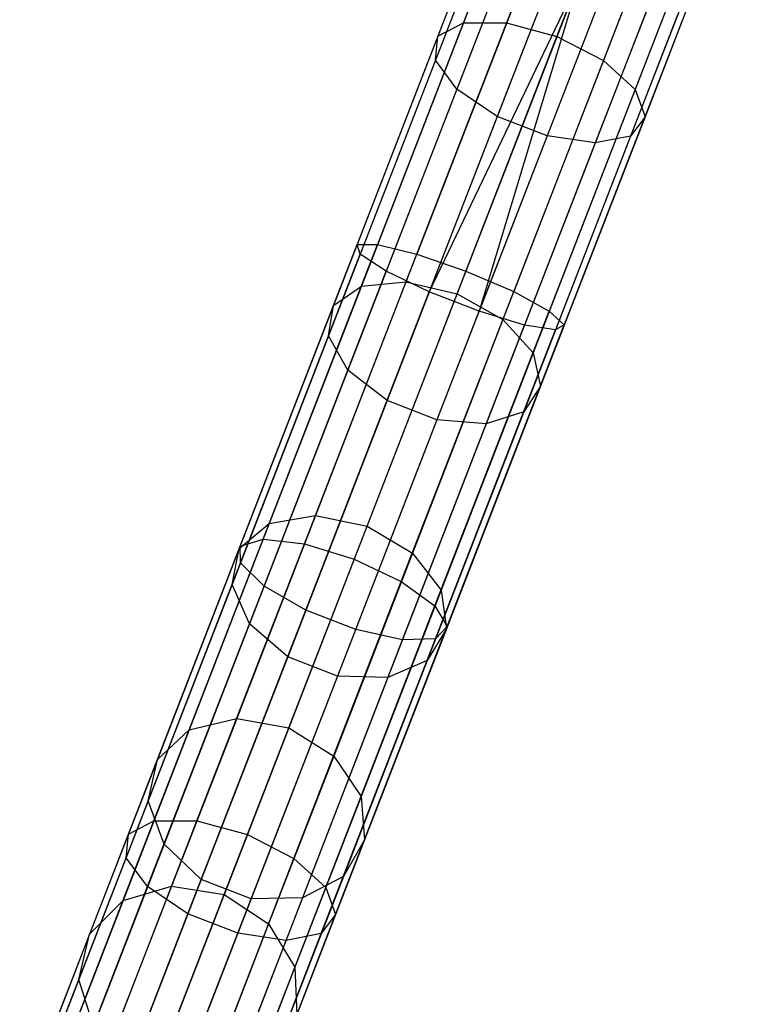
# Model space of a CAD drawing. Extents: x -91 to 91, y -91 to 262.
# Tile 88 of 256: x -30.37 to -23.78, y -74.58 to -65.79. Entities that reach past the tile are written whole.
import ezdxf

# ---------------------------------------------------------------- set-up
doc = ezdxf.new("R2010")
doc.units = 0
doc.header["$LTSCALE"] = 25.4
doc.layers.get('0').update_dxf_attribs({"linetype": 'CONTINUOUS'})

# ---------------------------------------------------------------- blocks, each defined once
blk = doc.blocks.new('ETE0_STL_1')
at = {"color": 0}
for p, q in [((-25.4238, -63.2894, 318.5705), (-26.4046, -65.817, 317.5025)), ((-25.4238, -63.2894, 318.5705), (-26.4046, -65.817, 317.5025)), ((-25.6299, -63.3514, 318.998), (-26.6333, -65.9372, 317.9055)), ((-25.6299, -63.3514, 318.998), (-26.6333, -65.9372, 317.9055)), ((-25.0559, -63.3315, 318.2673), (-26.0206, -65.8178, 317.2168)), ((-25.0559, -63.3315, 318.2673), (-26.0206, -65.8178, 317.2168)), ((-25.5693, -65.9395, 317.1137), (-24.6104, -63.468, 318.1579)), ((-25.5693, -65.9395, 317.1137), (-24.6104, -63.468, 318.1579)), ((-25.627, -63.5033, 319.4519), (-26.6543, -66.1509, 318.3333)), ((-25.627, -63.5033, 319.4519), (-26.6543, -66.1509, 318.3333)), ((-25.4156, -63.7102, 319.8282), (-26.4628, -66.409, 318.6879)), ((-25.4156, -63.7102, 319.8282), (-26.4628, -66.409, 318.6879)), ((-24.1894, -63.6677, 318.2673), (-25.1541, -66.154, 317.2168)), ((-24.1894, -63.6677, 318.2673), (-25.1541, -66.154, 317.2168)), ((-23.8893, -63.8848, 318.5705), (-24.8701, -66.4124, 317.5025)), ((-23.8893, -63.8848, 318.5705), (-24.8701, -66.4124, 317.5025)), ((-25.0443, -63.9248, 320.0407), (-26.1027, -66.6526, 318.8882)), ((-25.0443, -63.9248, 320.0407), (-26.1027, -66.6526, 318.8882)), ((-23.779, -64.0696, 318.998), (-24.7823, -66.6554, 317.9055)), ((-23.779, -64.0696, 318.998), (-24.7823, -66.6554, 317.9055)), ((-24.5981, -64.098, 320.0407), (-25.6565, -66.8258, 318.8882)), ((-24.5981, -64.098, 320.0407), (-25.6565, -66.8258, 318.8882)), ((-23.8836, -64.1797, 319.4519), (-24.9109, -66.8273, 318.3333)), ((-23.8836, -64.1797, 319.4519), (-24.9109, -66.8273, 318.3333)), ((-24.1792, -64.19, 319.8282), (-25.2264, -66.8888, 318.6879)), ((-24.1792, -64.19, 319.8282), (-25.2264, -66.8888, 318.6879)), ((-26.2859, -65.042, 170.1281), (-27.3545, -67.7959, 170.3488)), ((-26.2859, -65.042, 170.1281), (-27.3545, -67.7959, 170.3488)), ((-26.2321, -65.0629, 169.653), (-27.3262, -67.8826, 169.879)), ((-26.2321, -65.0629, 169.653), (-27.3262, -67.8826, 169.879)), ((-26.1277, -65.1034, 170.5757), (-27.1722, -67.7953, 170.7914)), ((-26.1277, -65.1034, 170.5757), (-27.1722, -67.7953, 170.7914)), ((-25.9786, -65.1612, 169.2591), (-27.0939, -68.0356, 169.4894)), ((-25.9786, -65.1612, 169.2591), (-27.0939, -68.0356, 169.4894)), ((-25.7937, -65.233, 170.8931), (-26.8211, -67.881, 171.1053)), ((-25.7937, -65.233, 170.8931), (-26.8211, -67.881, 171.1053)), ((-25.5835, -65.3146, 169.0367), (-26.7108, -68.2197, 169.2695)), ((-25.5835, -65.3146, 169.0367), (-26.7108, -68.2197, 169.2695)), ((-25.3604, -65.4011, 169.0076), (-26.7108, -68.2197, 169.2695)), ((-25.3604, -65.4011, 169.0076), (-26.7108, -68.2197, 169.2695)), ((-25.3604, -65.4011, 171.0076), (-26.3817, -68.0332, 171.2186)), ((-25.3604, -65.4011, 171.0076), (-26.3817, -68.0332, 171.2186)), ((-25.3604, -65.4011, 169.0076), (-26.2646, -68.3928, 169.2695)), ((-25.3604, -65.4011, 169.0076), (-26.2646, -68.3928, 169.2695)), ((-25.1373, -65.4877, 169.0367), (-26.2646, -68.3928, 169.2695)), ((-25.1373, -65.4877, 169.0367), (-26.2646, -68.3928, 169.2695)), ((-24.9272, -65.5692, 170.8931), (-25.9546, -68.2172, 171.1053)), ((-24.9272, -65.5692, 170.8931), (-25.9546, -68.2172, 171.1053)), ((-24.7422, -65.641, 169.2591), (-25.8575, -68.5153, 169.4894)), ((-24.7422, -65.641, 169.2591), (-25.8575, -68.5153, 169.4894)), ((-24.5932, -65.6988, 170.5757), (-25.6377, -68.3908, 170.7914)), ((-24.5932, -65.6988, 170.5757), (-25.6377, -68.3908, 170.7914)), ((-24.4887, -65.7394, 169.653), (-25.5829, -68.5591, 169.879)), ((-24.4887, -65.7394, 169.653), (-25.5829, -68.5591, 169.879)), ((-24.435, -65.7602, 170.1281), (-25.5035, -68.5141, 170.3488)), ((-24.435, -65.7602, 170.1281), (-25.5035, -68.5141, 170.3488)), ((-26.4046, -65.817, 317.5025), (-27.3165, -68.1673, 316.0412)), ((-26.4046, -65.817, 317.5025), (-27.3165, -68.1673, 316.0412)), ((-26.0206, -65.8178, 317.2168), (-26.9177, -68.1297, 315.7793)), ((-26.0206, -65.8178, 317.2168), (-26.9177, -68.1297, 315.7793)), ((-26.6333, -65.9372, 317.9055), (-26.4046, -65.817, 317.5025)), ((-26.6333, -65.9372, 317.9055), (-26.4046, -65.817, 317.5025)), ((-26.4046, -65.817, 317.5025), (-26.0206, -65.8178, 317.2168)), ((-26.4046, -65.817, 317.5025), (-26.0206, -65.8178, 317.2168)), ((-26.0206, -65.8178, 317.2168), (-25.5693, -65.9395, 317.1137)), ((-26.0206, -65.8178, 317.2168), (-25.5693, -65.9395, 317.1137)), ((-26.6333, -65.9372, 317.9055), (-27.5662, -68.3416, 316.4104)), ((-26.6333, -65.9372, 317.9055), (-27.5662, -68.3416, 316.4104)), ((-26.6543, -66.1509, 318.3333), (-26.6333, -65.9372, 317.9055)), ((-26.6543, -66.1509, 318.3333), (-26.6333, -65.9372, 317.9055)), ((-26.461, -68.2375, 315.6848), (-25.5693, -65.9395, 317.1137)), ((-26.461, -68.2375, 315.6848), (-25.5693, -65.9395, 317.1137)), ((-25.5693, -65.9395, 317.1137), (-25.1541, -66.154, 317.2168)), ((-25.5693, -65.9395, 317.1137), (-25.1541, -66.154, 317.2168)), ((-26.6543, -66.1509, 318.3333), (-27.6095, -68.6127, 316.8025)), ((-26.6543, -66.1509, 318.3333), (-27.6095, -68.6127, 316.8025)), ((-26.4628, -66.409, 318.6879), (-26.6543, -66.1509, 318.3333)), ((-26.4628, -66.409, 318.6879), (-26.6543, -66.1509, 318.3333)), ((-25.1541, -66.154, 317.2168), (-26.0512, -68.466, 315.7793)), ((-25.1541, -66.154, 317.2168), (-26.0512, -68.466, 315.7793)), ((-25.1541, -66.154, 317.2168), (-24.8701, -66.4124, 317.5025)), ((-25.1541, -66.154, 317.2168), (-24.8701, -66.4124, 317.5025)), ((-26.4628, -66.409, 318.6879), (-27.4366, -68.9186, 317.1275)), ((-26.4628, -66.409, 318.6879), (-27.4366, -68.9186, 317.1275)), ((-26.1027, -66.6526, 318.8882), (-26.4628, -66.409, 318.6879)), ((-26.1027, -66.6526, 318.8882), (-26.4628, -66.409, 318.6879)), ((-24.8701, -66.4124, 317.5025), (-25.782, -68.7627, 316.0412)), ((-24.8701, -66.4124, 317.5025), (-25.782, -68.7627, 316.0412)), ((-24.8701, -66.4124, 317.5025), (-24.7823, -66.6554, 317.9055)), ((-24.8701, -66.4124, 317.5025), (-24.7823, -66.6554, 317.9055)), ((-26.1027, -66.6526, 318.8882), (-27.0869, -69.189, 317.311)), ((-26.1027, -66.6526, 318.8882), (-27.0869, -69.189, 317.311)), ((-25.6565, -66.8258, 318.8882), (-26.1027, -66.6526, 318.8882)), ((-25.6565, -66.8258, 318.8882), (-26.1027, -66.6526, 318.8882)), ((-24.7823, -66.6554, 317.9055), (-25.7153, -69.0598, 316.4104)), ((-24.7823, -66.6554, 317.9055), (-25.7153, -69.0598, 316.4104)), ((-24.7823, -66.6554, 317.9055), (-24.9109, -66.8273, 318.3333)), ((-24.7823, -66.6554, 317.9055), (-24.9109, -66.8273, 318.3333)), ((-25.6565, -66.8258, 318.8882), (-26.6407, -69.3622, 317.311)), ((-25.6565, -66.8258, 318.8882), (-26.6407, -69.3622, 317.311)), ((-25.2264, -66.8888, 318.6879), (-26.2001, -69.3983, 317.1275)), ((-25.2264, -66.8888, 318.6879), (-26.2001, -69.3983, 317.1275)), ((-24.9109, -66.8273, 318.3333), (-25.8662, -69.2892, 316.8025)), ((-24.9109, -66.8273, 318.3333), (-25.8662, -69.2892, 316.8025)), ((-25.2264, -66.8888, 318.6879), (-25.6565, -66.8258, 318.8882)), ((-25.2264, -66.8888, 318.6879), (-25.6565, -66.8258, 318.8882)), ((-24.9109, -66.8273, 318.3333), (-25.2264, -66.8888, 318.6879)), ((-24.9109, -66.8273, 318.3333), (-25.2264, -66.8888, 318.6879)), ((-28.3993, -70.4887, 171.006), (-27.3545, -67.7959, 170.3488)), ((-28.3993, -70.4887, 171.006), (-27.3545, -67.7959, 170.3488)), ((-28.1935, -70.4275, 171.4338), (-27.1722, -67.7953, 170.7914)), ((-28.1935, -70.4275, 171.4338), (-27.1722, -67.7953, 170.7914)), ((-27.3545, -67.7959, 170.3488), (-27.1722, -67.7953, 170.7914)), ((-27.3545, -67.7959, 170.3488), (-27.1722, -67.7953, 170.7914)), ((-27.3262, -67.8826, 169.879), (-27.3545, -67.7959, 170.3488)), ((-27.3262, -67.8826, 169.879), (-27.3545, -67.7959, 170.3488)), ((-27.1722, -67.7953, 170.7914), (-26.8211, -67.881, 171.1053)), ((-27.1722, -67.7953, 170.7914), (-26.8211, -67.881, 171.1053)), ((-28.3961, -70.6398, 170.5519), (-27.3262, -67.8826, 169.879)), ((-28.3961, -70.6398, 170.5519), (-27.3262, -67.8826, 169.879)), ((-27.8258, -70.4701, 171.7372), (-26.8211, -67.881, 171.1053)), ((-27.8258, -70.4701, 171.7372), (-26.8211, -67.881, 171.1053)), ((-27.0939, -68.0356, 169.4894), (-27.3262, -67.8826, 169.879)), ((-27.0939, -68.0356, 169.4894), (-27.3262, -67.8826, 169.879)), ((-26.8211, -67.881, 171.1053), (-26.3817, -68.0332, 171.2186)), ((-26.8211, -67.881, 171.1053), (-26.3817, -68.0332, 171.2186)), ((-28.1845, -70.846, 170.1754), (-27.0939, -68.0356, 169.4894)), ((-28.1845, -70.846, 170.1754), (-27.0939, -68.0356, 169.4894)), ((-26.3817, -68.0332, 171.2186), (-27.3804, -70.6069, 171.8467)), ((-26.3817, -68.0332, 171.2186), (-27.3804, -70.6069, 171.8467)), ((-26.7108, -68.2197, 169.2695), (-27.0939, -68.0356, 169.4894)), ((-26.7108, -68.2197, 169.2695), (-27.0939, -68.0356, 169.4894)), ((-26.3817, -68.0332, 171.2186), (-25.9546, -68.2172, 171.1053)), ((-26.3817, -68.0332, 171.2186), (-25.9546, -68.2172, 171.1053)), ((-26.9177, -68.1297, 315.7793), (-27.7269, -70.2152, 313.9871)), ((-26.9177, -68.1297, 315.7793), (-27.7269, -70.2152, 313.9871)), ((-27.3165, -68.1673, 316.0412), (-26.9177, -68.1297, 315.7793)), ((-27.3165, -68.1673, 316.0412), (-26.9177, -68.1297, 315.7793)), ((-26.9177, -68.1297, 315.7793), (-26.461, -68.2375, 315.6848)), ((-26.9177, -68.1297, 315.7793), (-26.461, -68.2375, 315.6848)), ((-27.3165, -68.1673, 316.0412), (-28.1392, -70.2874, 314.2192)), ((-27.3165, -68.1673, 316.0412), (-28.1392, -70.2874, 314.2192)), ((-27.813, -71.0603, 169.9628), (-26.7108, -68.2197, 169.2695)), ((-27.813, -71.0603, 169.9628), (-26.7108, -68.2197, 169.2695)), ((-27.5662, -68.3416, 316.4104), (-27.3165, -68.1673, 316.0412)), ((-27.5662, -68.3416, 316.4104), (-27.3165, -68.1673, 316.0412)), ((-26.9593, -70.8064, 171.7372), (-25.9546, -68.2172, 171.1053)), ((-26.9593, -70.8064, 171.7372), (-25.9546, -68.2172, 171.1053)), ((-26.2646, -68.3928, 169.2695), (-26.7108, -68.2197, 169.2695)), ((-26.2646, -68.3928, 169.2695), (-26.7108, -68.2197, 169.2695)), ((-25.9546, -68.2172, 171.1053), (-25.6377, -68.3908, 170.7914)), ((-25.9546, -68.2172, 171.1053), (-25.6377, -68.3908, 170.7914)), ((-27.2654, -70.3105, 313.9033), (-26.461, -68.2375, 315.6848)), ((-27.2654, -70.3105, 313.9033), (-26.461, -68.2375, 315.6848)), ((-26.461, -68.2375, 315.6848), (-26.0512, -68.466, 315.7793)), ((-26.461, -68.2375, 315.6848), (-26.0512, -68.466, 315.7793)), ((-27.5662, -68.3416, 316.4104), (-28.4078, -70.5106, 314.5465)), ((-27.5662, -68.3416, 316.4104), (-28.4078, -70.5106, 314.5465)), ((-27.6095, -68.6127, 316.8025), (-27.5662, -68.3416, 316.4104)), ((-27.6095, -68.6127, 316.8025), (-27.5662, -68.3416, 316.4104)), ((-27.3668, -71.2334, 169.9628), (-26.2646, -68.3928, 169.2695)), ((-27.3668, -71.2334, 169.9628), (-26.2646, -68.3928, 169.2695)), ((-26.659, -71.0229, 171.4338), (-25.6377, -68.3908, 170.7914)), ((-26.659, -71.0229, 171.4338), (-25.6377, -68.3908, 170.7914)), ((-25.8575, -68.5153, 169.4894), (-26.2646, -68.3928, 169.2695)), ((-25.8575, -68.5153, 169.4894), (-26.2646, -68.3928, 169.2695)), ((-25.6377, -68.3908, 170.7914), (-25.5035, -68.5141, 170.3488)), ((-25.6377, -68.3908, 170.7914), (-25.5035, -68.5141, 170.3488)), ((-26.0512, -68.466, 315.7793), (-26.8604, -70.5515, 313.9871)), ((-26.0512, -68.466, 315.7793), (-26.8604, -70.5515, 313.9871)), ((-26.0512, -68.466, 315.7793), (-25.782, -68.7627, 316.0412)), ((-26.0512, -68.466, 315.7793), (-25.782, -68.7627, 316.0412)), ((-26.948, -71.3258, 170.1754), (-25.8575, -68.5153, 169.4894)), ((-26.948, -71.3258, 170.1754), (-25.8575, -68.5153, 169.4894)), ((-26.6527, -71.3162, 170.5519), (-25.5829, -68.5591, 169.879)), ((-26.6527, -71.3162, 170.5519), (-25.5829, -68.5591, 169.879)), ((-26.5484, -71.2069, 171.006), (-25.5035, -68.5141, 170.3488)), ((-26.5484, -71.2069, 171.006), (-25.5035, -68.5141, 170.3488)), ((-25.5829, -68.5591, 169.879), (-25.8575, -68.5153, 169.4894)), ((-25.5829, -68.5591, 169.879), (-25.8575, -68.5153, 169.4894)), ((-25.5035, -68.5141, 170.3488), (-25.5829, -68.5591, 169.879)), ((-25.5035, -68.5141, 170.3488), (-25.5829, -68.5591, 169.879)), ((-27.6095, -68.6127, 316.8025), (-28.4713, -70.8336, 314.894)), ((-27.6095, -68.6127, 316.8025), (-28.4713, -70.8336, 314.894)), ((-27.4366, -68.9186, 317.1275), (-27.6095, -68.6127, 316.8025)), ((-27.4366, -68.9186, 317.1275), (-27.6095, -68.6127, 316.8025)), ((-25.782, -68.7627, 316.0412), (-26.6047, -70.8829, 314.2192)), ((-25.782, -68.7627, 316.0412), (-26.6047, -70.8829, 314.2192)), ((-25.782, -68.7627, 316.0412), (-25.7153, -69.0598, 316.4104)), ((-25.782, -68.7627, 316.0412), (-25.7153, -69.0598, 316.4104)), ((-27.4366, -68.9186, 317.1275), (-28.315, -71.1824, 315.1821)), ((-27.4366, -68.9186, 317.1275), (-28.315, -71.1824, 315.1821)), ((-27.0869, -69.189, 317.311), (-27.4366, -68.9186, 317.1275)), ((-27.0869, -69.189, 317.311), (-27.4366, -68.9186, 317.1275)), ((-25.7153, -69.0598, 316.4104), (-26.5569, -71.2288, 314.5465)), ((-25.7153, -69.0598, 316.4104), (-26.5569, -71.2288, 314.5465)), ((-25.7153, -69.0598, 316.4104), (-25.8662, -69.2892, 316.8025)), ((-25.7153, -69.0598, 316.4104), (-25.8662, -69.2892, 316.8025)), ((-27.0869, -69.189, 317.311), (-27.9747, -71.4771, 315.3448)), ((-27.0869, -69.189, 317.311), (-27.9747, -71.4771, 315.3448)), ((-26.6407, -69.3622, 317.311), (-27.0869, -69.189, 317.311)), ((-26.6407, -69.3622, 317.311), (-27.0869, -69.189, 317.311)), ((-26.6407, -69.3622, 317.311), (-27.5285, -71.6502, 315.3448)), ((-26.6407, -69.3622, 317.311), (-27.5285, -71.6502, 315.3448)), ((-25.8662, -69.2892, 316.8025), (-26.7279, -71.51, 314.894)), ((-25.8662, -69.2892, 316.8025), (-26.7279, -71.51, 314.894)), ((-26.2001, -69.3983, 317.1275), (-26.6407, -69.3622, 317.311)), ((-26.2001, -69.3983, 317.1275), (-26.6407, -69.3622, 317.311)), ((-25.8662, -69.2892, 316.8025), (-26.2001, -69.3983, 317.1275)), ((-25.8662, -69.2892, 316.8025), (-26.2001, -69.3983, 317.1275)), ((-26.2001, -69.3983, 317.1275), (-27.0785, -71.6621, 315.1821)), ((-26.2001, -69.3983, 317.1275), (-27.0785, -71.6621, 315.1821)), ((-27.7269, -70.2152, 313.9871), (-28.4301, -72.0275, 311.8806)), ((-27.7269, -70.2152, 313.9871), (-28.4301, -72.0275, 311.8806)), ((-28.1392, -70.2874, 314.2192), (-27.7269, -70.2152, 313.9871)), ((-28.1392, -70.2874, 314.2192), (-27.7269, -70.2152, 313.9871)), ((-27.7269, -70.2152, 313.9871), (-27.2654, -70.3105, 313.9033)), ((-27.7269, -70.2152, 313.9871), (-27.2654, -70.3105, 313.9033)), ((-28.1392, -70.2874, 314.2192), (-28.854, -72.1297, 312.0777)), ((-28.1392, -70.2874, 314.2192), (-28.854, -72.1297, 312.0777)), ((-28.4078, -70.5106, 314.5465), (-28.1392, -70.2874, 314.2192)), ((-28.4078, -70.5106, 314.5465), (-28.1392, -70.2874, 314.2192)), ((-27.9643, -72.1119, 311.8094), (-27.2654, -70.3105, 313.9033)), ((-27.9643, -72.1119, 311.8094), (-27.2654, -70.3105, 313.9033)), ((-27.2654, -70.3105, 313.9033), (-26.8604, -70.5515, 313.9871)), ((-27.2654, -70.3105, 313.9033), (-26.8604, -70.5515, 313.9871)), ((-29.3973, -73.0605, 172.0851), (-28.3993, -70.4887, 171.006)), ((-29.3973, -73.0605, 172.0851), (-28.3993, -70.4887, 171.006)), ((-29.169, -72.9414, 172.4886), (-28.1935, -70.4275, 171.4338)), ((-29.169, -72.9414, 172.4886), (-28.1935, -70.4275, 171.4338)), ((-28.4078, -70.5106, 314.5465), (-29.1391, -72.3953, 312.3557)), ((-28.4078, -70.5106, 314.5465), (-29.1391, -72.3953, 312.3557)), ((-28.7853, -72.943, 172.7747), (-27.8258, -70.4701, 171.7372)), ((-28.7853, -72.943, 172.7747), (-27.8258, -70.4701, 171.7372)), ((-28.4713, -70.8336, 314.894), (-28.4078, -70.5106, 314.5465)), ((-28.4713, -70.8336, 314.894), (-28.4078, -70.5106, 314.5465)), ((-28.3993, -70.4887, 171.006), (-28.1935, -70.4275, 171.4338)), ((-28.3993, -70.4887, 171.006), (-28.1935, -70.4275, 171.4338)), ((-28.3961, -70.6398, 170.5519), (-28.3993, -70.4887, 171.006)), ((-28.3961, -70.6398, 170.5519), (-28.3993, -70.4887, 171.006)), ((-28.1935, -70.4275, 171.4338), (-27.8258, -70.4701, 171.7372)), ((-28.1935, -70.4275, 171.4338), (-27.8258, -70.4701, 171.7372)), ((-27.8258, -70.4701, 171.7372), (-27.3804, -70.6069, 171.8467)), ((-27.8258, -70.4701, 171.7372), (-27.3804, -70.6069, 171.8467)), ((-26.8604, -70.5515, 313.9871), (-27.5636, -72.3637, 311.8806)), ((-26.8604, -70.5515, 313.9871), (-27.5636, -72.3637, 311.8806)), ((-26.8604, -70.5515, 313.9871), (-26.6047, -70.8829, 314.2192)), ((-26.8604, -70.5515, 313.9871), (-26.6047, -70.8829, 314.2192)), ((-29.4178, -73.2731, 171.6568), (-28.3961, -70.6398, 170.5519)), ((-29.4178, -73.2731, 171.6568), (-28.3961, -70.6398, 170.5519)), ((-28.1845, -70.846, 170.1754), (-28.3961, -70.6398, 170.5519)), ((-28.1845, -70.846, 170.1754), (-28.3961, -70.6398, 170.5519)), ((-27.3804, -70.6069, 171.8467), (-28.3341, -73.0649, 172.878)), ((-27.3804, -70.6069, 171.8467), (-28.3341, -73.0649, 172.878)), ((-27.3804, -70.6069, 171.8467), (-26.9593, -70.8064, 171.7372)), ((-27.3804, -70.6069, 171.8467), (-26.9593, -70.8064, 171.7372)), ((-29.226, -73.5303, 171.3016), (-28.1845, -70.846, 170.1754)), ((-29.226, -73.5303, 171.3016), (-28.1845, -70.846, 170.1754)), ((-28.4713, -70.8336, 314.894), (-29.2201, -72.7633, 312.6508)), ((-28.4713, -70.8336, 314.894), (-29.2201, -72.7633, 312.6508)), ((-28.315, -71.1824, 315.1821), (-28.4713, -70.8336, 314.894)), ((-28.315, -71.1824, 315.1821), (-28.4713, -70.8336, 314.894)), ((-27.813, -71.0603, 169.9628), (-28.1845, -70.846, 170.1754)), ((-27.813, -71.0603, 169.9628), (-28.1845, -70.846, 170.1754)), ((-27.9188, -73.2792, 172.7747), (-26.9593, -70.8064, 171.7372)), ((-27.9188, -73.2792, 172.7747), (-26.9593, -70.8064, 171.7372)), ((-26.9593, -70.8064, 171.7372), (-26.659, -71.0229, 171.4338)), ((-26.9593, -70.8064, 171.7372), (-26.659, -71.0229, 171.4338)), ((-26.6047, -70.8829, 314.2192), (-27.3195, -72.7252, 312.0777)), ((-26.6047, -70.8829, 314.2192), (-27.3195, -72.7252, 312.0777)), ((-26.6047, -70.8829, 314.2192), (-26.5569, -71.2288, 314.5465)), ((-26.6047, -70.8829, 314.2192), (-26.5569, -71.2288, 314.5465)), ((-27.6345, -73.5368, 172.4886), (-26.659, -71.0229, 171.4338)), ((-27.6345, -73.5368, 172.4886), (-26.659, -71.0229, 171.4338)), ((-26.659, -71.0229, 171.4338), (-26.5484, -71.2069, 171.006)), ((-26.659, -71.0229, 171.4338), (-26.5484, -71.2069, 171.006)), ((-28.8657, -73.7733, 171.1011), (-27.813, -71.0603, 169.9628)), ((-28.8657, -73.7733, 171.1011), (-27.813, -71.0603, 169.9628)), ((-27.3668, -71.2334, 169.9628), (-27.813, -71.0603, 169.9628)), ((-27.3668, -71.2334, 169.9628), (-27.813, -71.0603, 169.9628)), ((-28.315, -71.1824, 315.1821), (-29.0783, -73.1495, 312.8955)), ((-28.315, -71.1824, 315.1821), (-29.0783, -73.1495, 312.8955)), ((-27.9747, -71.4771, 315.3448), (-28.315, -71.1824, 315.1821)), ((-27.9747, -71.4771, 315.3448), (-28.315, -71.1824, 315.1821)), ((-27.5463, -73.7788, 172.0851), (-26.5484, -71.2069, 171.006)), ((-27.5463, -73.7788, 172.0851), (-26.5484, -71.2069, 171.006)), ((-26.5484, -71.2069, 171.006), (-26.6527, -71.3162, 170.5519)), ((-26.5484, -71.2069, 171.006), (-26.6527, -71.3162, 170.5519)), ((-28.4195, -73.9465, 171.1011), (-27.3668, -71.2334, 169.9628)), ((-28.4195, -73.9465, 171.1011), (-27.3668, -71.2334, 169.9628)), ((-26.948, -71.3258, 170.1754), (-27.3668, -71.2334, 169.9628)), ((-26.948, -71.3258, 170.1754), (-27.3668, -71.2334, 169.9628)), ((-26.5569, -71.2288, 314.5465), (-27.2882, -73.1135, 312.3557)), ((-26.5569, -71.2288, 314.5465), (-27.2882, -73.1135, 312.3557)), ((-26.5569, -71.2288, 314.5465), (-26.7279, -71.51, 314.894)), ((-26.5569, -71.2288, 314.5465), (-26.7279, -71.51, 314.894)), ((-27.9896, -74.0101, 171.3016), (-26.948, -71.3258, 170.1754)), ((-27.9896, -74.0101, 171.3016), (-26.948, -71.3258, 170.1754)), ((-27.6745, -73.9495, 171.6568), (-26.6527, -71.3162, 170.5519)), ((-27.6745, -73.9495, 171.6568), (-26.6527, -71.3162, 170.5519)), ((-26.6527, -71.3162, 170.5519), (-26.948, -71.3258, 170.1754)), ((-26.6527, -71.3162, 170.5519), (-26.948, -71.3258, 170.1754)), ((-27.9747, -71.4771, 315.3448), (-28.7462, -73.4653, 313.0337)), ((-27.9747, -71.4771, 315.3448), (-28.7462, -73.4653, 313.0337)), ((-27.5285, -71.6502, 315.3448), (-27.9747, -71.4771, 315.3448)), ((-27.5285, -71.6502, 315.3448), (-27.9747, -71.4771, 315.3448)), ((-26.7279, -71.51, 314.894), (-27.4767, -73.4398, 312.6508)), ((-26.7279, -71.51, 314.894), (-27.4767, -73.4398, 312.6508)), ((-26.7279, -71.51, 314.894), (-27.0785, -71.6621, 315.1821)), ((-26.7279, -71.51, 314.894), (-27.0785, -71.6621, 315.1821)), ((-27.5285, -71.6502, 315.3448), (-28.3, -73.6385, 313.0337)), ((-27.5285, -71.6502, 315.3448), (-28.3, -73.6385, 313.0337)), ((-27.0785, -71.6621, 315.1821), (-27.5285, -71.6502, 315.3448)), ((-27.0785, -71.6621, 315.1821), (-27.5285, -71.6502, 315.3448)), ((-27.0785, -71.6621, 315.1821), (-27.8418, -73.6292, 312.8955)), ((-27.0785, -71.6621, 315.1821), (-27.8418, -73.6292, 312.8955)), ((-28.4301, -72.0275, 311.8806), (-29.0114, -73.5256, 309.507)), ((-28.4301, -72.0275, 311.8806), (-29.0114, -73.5256, 309.507)), ((-28.854, -72.1297, 312.0777), (-28.4301, -72.0275, 311.8806)), ((-28.854, -72.1297, 312.0777), (-28.4301, -72.0275, 311.8806)), ((-28.4301, -72.0275, 311.8806), (-27.9643, -72.1119, 311.8094)), ((-28.4301, -72.0275, 311.8806), (-27.9643, -72.1119, 311.8094)), ((-28.854, -72.1297, 312.0777), (-29.445, -73.6528, 309.6648)), ((-28.854, -72.1297, 312.0777), (-29.445, -73.6528, 309.6648)), ((-29.1391, -72.3953, 312.3557), (-28.854, -72.1297, 312.0777)), ((-29.1391, -72.3953, 312.3557), (-28.854, -72.1297, 312.0777)), ((-28.5422, -73.6011, 309.4501), (-27.9643, -72.1119, 311.8094)), ((-28.5422, -73.6011, 309.4501), (-27.9643, -72.1119, 311.8094)), ((-27.9643, -72.1119, 311.8094), (-27.5636, -72.3637, 311.8806)), ((-27.9643, -72.1119, 311.8094), (-27.5636, -72.3637, 311.8806)), ((-29.1391, -72.3953, 312.3557), (-29.7437, -73.9534, 309.8872)), ((-29.1391, -72.3953, 312.3557), (-29.7437, -73.9534, 309.8872)), ((-29.2201, -72.7633, 312.6508), (-29.1391, -72.3953, 312.3557)), ((-29.2201, -72.7633, 312.6508), (-29.1391, -72.3953, 312.3557)), ((-27.5636, -72.3637, 311.8806), (-28.1449, -73.8618, 309.507)), ((-27.5636, -72.3637, 311.8806), (-28.1449, -73.8618, 309.507)), ((-27.5636, -72.3637, 311.8806), (-27.3195, -72.7252, 312.0777)), ((-27.5636, -72.3637, 311.8806), (-27.3195, -72.7252, 312.0777)), ((-29.2201, -72.7633, 312.6508), (-29.8391, -74.3587, 310.1233)), ((-29.2201, -72.7633, 312.6508), (-29.8391, -74.3587, 310.1233)), ((-29.0783, -73.1495, 312.8955), (-29.2201, -72.7633, 312.6508)), ((-29.0783, -73.1495, 312.8955), (-29.2201, -72.7633, 312.6508)), ((-27.3195, -72.7252, 312.0777), (-27.9105, -74.2482, 309.6648)), ((-27.3195, -72.7252, 312.0777), (-27.9105, -74.2482, 309.6648)), ((-27.3195, -72.7252, 312.0777), (-27.2882, -73.1135, 312.3557)), ((-27.3195, -72.7252, 312.0777), (-27.2882, -73.1135, 312.3557)), ((-30.0769, -75.2813, 173.9324), (-29.169, -72.9414, 172.4886)), ((-30.0769, -75.2813, 173.9324), (-29.169, -72.9414, 172.4886)), ((-29.6784, -75.2447, 174.1949), (-28.7853, -72.943, 172.7747)), ((-29.6784, -75.2447, 174.1949), (-28.7853, -72.943, 172.7747)), ((-29.3973, -73.0605, 172.0851), (-29.169, -72.9414, 172.4886)), ((-29.3973, -73.0605, 172.0851), (-29.169, -72.9414, 172.4886)), ((-29.169, -72.9414, 172.4886), (-28.7853, -72.943, 172.7747)), ((-29.169, -72.9414, 172.4886), (-28.7853, -72.943, 172.7747)), ((-28.7853, -72.943, 172.7747), (-28.3341, -73.0649, 172.878)), ((-28.7853, -72.943, 172.7747), (-28.3341, -73.0649, 172.878)), ((-30.3261, -75.4543, 173.5621), (-29.3973, -73.0605, 172.0851)), ((-30.3261, -75.4543, 173.5621), (-29.3973, -73.0605, 172.0851)), ((-29.4178, -73.2731, 171.6568), (-29.3973, -73.0605, 172.0851)), ((-29.4178, -73.2731, 171.6568), (-29.3973, -73.0605, 172.0851)), ((-29.0783, -73.1495, 312.8955), (-29.7093, -74.7757, 310.3191)), ((-29.0783, -73.1495, 312.8955), (-29.7093, -74.7757, 310.3191)), ((-28.3341, -73.0649, 172.878), (-29.2219, -75.3528, 174.2897)), ((-28.3341, -73.0649, 172.878), (-29.2219, -75.3528, 174.2897)), ((-28.7462, -73.4653, 313.0337), (-29.0783, -73.1495, 312.8955)), ((-28.7462, -73.4653, 313.0337), (-29.0783, -73.1495, 312.8955)), ((-28.3341, -73.0649, 172.878), (-27.9188, -73.2792, 172.7747)), ((-28.3341, -73.0649, 172.878), (-27.9188, -73.2792, 172.7747)), ((-27.2882, -73.1135, 312.3557), (-27.8928, -74.6717, 309.8872)), ((-27.2882, -73.1135, 312.3557), (-27.8928, -74.6717, 309.8872)), ((-27.2882, -73.1135, 312.3557), (-27.4767, -73.4398, 312.6508)), ((-27.2882, -73.1135, 312.3557), (-27.4767, -73.4398, 312.6508)), ((-30.3689, -75.7241, 173.1691), (-29.4178, -73.2731, 171.6568)), ((-30.3689, -75.7241, 173.1691), (-29.4178, -73.2731, 171.6568)), ((-29.226, -73.5303, 171.3016), (-29.4178, -73.2731, 171.6568)), ((-29.226, -73.5303, 171.3016), (-29.4178, -73.2731, 171.6568)), ((-28.8119, -75.5809, 174.1949), (-27.9188, -73.2792, 172.7747)), ((-28.8119, -75.5809, 174.1949), (-27.9188, -73.2792, 172.7747)), ((-27.9188, -73.2792, 172.7747), (-27.6345, -73.5368, 172.4886)), ((-27.9188, -73.2792, 172.7747), (-27.6345, -73.5368, 172.4886)), ((-28.7462, -73.4653, 313.0337), (-29.384, -75.109, 310.4296)), ((-28.7462, -73.4653, 313.0337), (-29.384, -75.109, 310.4296)), ((-28.3, -73.6385, 313.0337), (-28.7462, -73.4653, 313.0337)), ((-28.3, -73.6385, 313.0337), (-28.7462, -73.4653, 313.0337)), ((-27.4767, -73.4398, 312.6508), (-28.0957, -75.0352, 310.1233)), ((-27.4767, -73.4398, 312.6508), (-28.0957, -75.0352, 310.1233)), ((-27.4767, -73.4398, 312.6508), (-27.8418, -73.6292, 312.8955)), ((-27.4767, -73.4398, 312.6508), (-27.8418, -73.6292, 312.8955)), ((-30.1955, -76.0288, 172.8432), (-29.226, -73.5303, 171.3016)), ((-30.1955, -76.0288, 172.8432), (-29.226, -73.5303, 171.3016)), ((-29.0114, -73.5256, 309.507), (-29.4578, -74.676, 306.9199)), ((-29.0114, -73.5256, 309.507), (-29.4578, -74.676, 306.9199)), ((-29.445, -73.6528, 309.6648), (-29.0114, -73.5256, 309.507)), ((-29.445, -73.6528, 309.6648), (-29.0114, -73.5256, 309.507)), ((-28.8657, -73.7733, 171.1011), (-29.226, -73.5303, 171.3016)), ((-28.8657, -73.7733, 171.1011), (-29.226, -73.5303, 171.3016)), ((-29.0114, -73.5256, 309.507), (-28.5422, -73.6011, 309.4501)), ((-29.0114, -73.5256, 309.507), (-28.5422, -73.6011, 309.4501)), ((-28.5424, -75.8768, 173.9324), (-27.6345, -73.5368, 172.4886)), ((-28.5424, -75.8768, 173.9324), (-27.6345, -73.5368, 172.4886)), ((-27.6345, -73.5368, 172.4886), (-27.5463, -73.7788, 172.0851)), ((-27.6345, -73.5368, 172.4886), (-27.5463, -73.7788, 172.0851)), ((-29.445, -73.6528, 309.6648), (-29.8988, -74.8223, 307.0347)), ((-29.445, -73.6528, 309.6648), (-29.8988, -74.8223, 307.0347)), ((-29.7437, -73.9534, 309.8872), (-29.445, -73.6528, 309.6648)), ((-29.7437, -73.9534, 309.8872), (-29.445, -73.6528, 309.6648)), ((-28.9859, -74.7446, 306.8785), (-28.5422, -73.6011, 309.4501)), ((-28.9859, -74.7446, 306.8785), (-28.5422, -73.6011, 309.4501)), ((-28.3, -73.6385, 313.0337), (-28.9378, -75.2821, 310.4296)), ((-28.3, -73.6385, 313.0337), (-28.9378, -75.2821, 310.4296)), ((-28.5422, -73.6011, 309.4501), (-28.1449, -73.8618, 309.507)), ((-28.5422, -73.6011, 309.4501), (-28.1449, -73.8618, 309.507)), ((-27.8418, -73.6292, 312.8955), (-28.4728, -75.2555, 310.3191)), ((-27.8418, -73.6292, 312.8955), (-28.4728, -75.2555, 310.3191)), ((-27.8418, -73.6292, 312.8955), (-28.3, -73.6385, 313.0337)), ((-27.8418, -73.6292, 312.8955), (-28.3, -73.6385, 313.0337)), ((-29.8456, -76.2986, 172.6592), (-28.8657, -73.7733, 171.1011)), ((-29.8456, -76.2986, 172.6592), (-28.8657, -73.7733, 171.1011)), ((-28.4195, -73.9465, 171.1011), (-28.8657, -73.7733, 171.1011)), ((-28.4195, -73.9465, 171.1011), (-28.8657, -73.7733, 171.1011)), ((-28.4752, -76.1726, 173.5621), (-27.5463, -73.7788, 172.0851)), ((-28.4752, -76.1726, 173.5621), (-27.5463, -73.7788, 172.0851)), ((-27.5463, -73.7788, 172.0851), (-27.6745, -73.9495, 171.6568)), ((-27.5463, -73.7788, 172.0851), (-27.6745, -73.9495, 171.6568)), ((-28.1449, -73.8618, 309.507), (-28.5913, -75.0123, 306.9199)), ((-28.1449, -73.8618, 309.507), (-28.5913, -75.0123, 306.9199)), ((-28.1449, -73.8618, 309.507), (-27.9105, -74.2482, 309.6648)), ((-28.1449, -73.8618, 309.507), (-27.9105, -74.2482, 309.6648)), ((-29.7437, -73.9534, 309.8872), (-30.208, -75.1499, 307.1965)), ((-29.7437, -73.9534, 309.8872), (-30.208, -75.1499, 307.1965)), ((-29.8391, -74.3587, 310.1233), (-29.7437, -73.9534, 309.8872)), ((-29.8391, -74.3587, 310.1233), (-29.7437, -73.9534, 309.8872)), ((-29.3994, -76.4717, 172.6592), (-28.4195, -73.9465, 171.1011)), ((-29.3994, -76.4717, 172.6592), (-28.4195, -73.9465, 171.1011)), ((-28.959, -76.5085, 172.8432), (-27.9896, -74.0101, 171.3016)), ((-28.959, -76.5085, 172.8432), (-27.9896, -74.0101, 171.3016)), ((-28.6255, -76.4006, 173.1691), (-27.6745, -73.9495, 171.6568)), ((-28.6255, -76.4006, 173.1691), (-27.6745, -73.9495, 171.6568)), ((-27.9896, -74.0101, 171.3016), (-28.4195, -73.9465, 171.1011)), ((-27.9896, -74.0101, 171.3016), (-28.4195, -73.9465, 171.1011)), ((-27.6745, -73.9495, 171.6568), (-27.9896, -74.0101, 171.3016)), ((-27.6745, -73.9495, 171.6568), (-27.9896, -74.0101, 171.3016)), ((-27.9105, -74.2482, 309.6648), (-28.3643, -75.4177, 307.0347)), ((-27.9105, -74.2482, 309.6648), (-28.3643, -75.4177, 307.0347)), ((-27.9105, -74.2482, 309.6648), (-27.8928, -74.6717, 309.8872)), ((-27.9105, -74.2482, 309.6648), (-27.8928, -74.6717, 309.8872)), ((-29.8391, -74.3587, 310.1233), (-30.3144, -75.5838, 307.3683)), ((-29.8391, -74.3587, 310.1233), (-30.3144, -75.5838, 307.3683)), ((-29.7093, -74.7757, 310.3191), (-29.8391, -74.3587, 310.1233)), ((-29.7093, -74.7757, 310.3191), (-29.8391, -74.3587, 310.1233))]:
    blk.add_line(p, q, dxfattribs=at)

msp = doc.modelspace()

# ---------------------------------------------------------------- block references
at = {"color": 253}
msp.add_blockref('ETE0_STL_1', (0, 0), dxfattribs=at)

doc.saveas('drawing.dxf')
